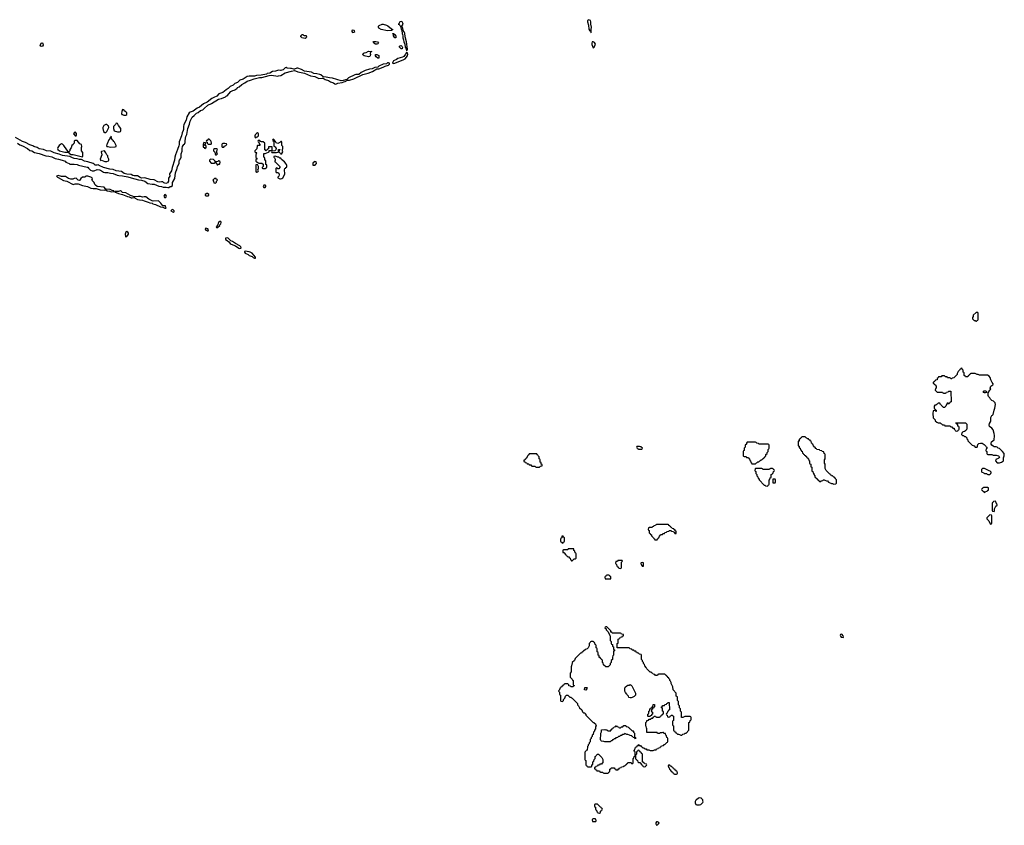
# Model space of a CAD drawing. Header units: inches. Extents: x 2769379 to 2883802, y 684208 to 828654.
# Tile 240 of 256: x 2855059 to 2873724, y 748405 to 763673. Entities that reach past the tile are written whole.
import ezdxf

# ---------------------------------------------------------------- set-up
doc = ezdxf.new("R2010")
doc.units = ezdxf.units.IN
doc.header["$MEASUREMENT"] = 0
for name, color, linetype in [('C8755', 7, 'Continuous'), ('C8756', 7, 'Continuous'), ('C8764', 7, 'Continuous'), ('C8765', 7, 'Continuous'), ('C8766', 7, 'Continuous'), ('C8775', 7, 'Continuous')]:
    doc.layers.add(name, color=color, linetype=linetype)

msp = doc.modelspace()

# ---------------------------------------------------------------- linework, layer by layer
at = {"layer": 'C8755', "color": 2, "elevation": 2}
for points in [[(2858590, 759719), (2858572, 759710), (2858582, 759690), (2858590, 759685), (2858602, 759682), (2858610, 759674), (2858630, 759674), (2858635, 759690), (2858626, 759710)], [(2858870, 759846), (2858850, 759846), (2858830, 759826), (2858824, 759816), (2858818, 759782), (2858782, 759750), (2858790, 759734), (2858810, 759734), (2858850, 759774), (2858855, 759785), (2858874, 759806), (2858878, 759830)], [(2857090, 759658), (2857070, 759646), (2857059, 759610), (2857064, 759564), (2857070, 759558), (2857090, 759565), (2857112, 759588), (2857119, 759610), (2857119, 759630), (2857110, 759648)], [(2858990, 759538), (2858958, 759530), (2858961, 759510), (2858990, 759485), (2859025, 759465), (2859050, 759431), (2859070, 759417), (2859150, 759387), (2859210, 759341), (2859230, 759336), (2859250, 759342), (2859255, 759350), (2859249, 759370), (2859229, 759390), (2859149, 759429), (2859090, 759469), (2859060, 759480), (2859014, 759530)], [(2859332, 759288), (2859322, 759278), (2859321, 759270), (2859332, 759250), (2859390, 759221), (2859406, 759206), (2859464, 759184), (2859484, 759164), (2859510, 759151), (2859527, 759153), (2859529, 759170), (2859464, 759250), (2859430, 759269), (2859410, 759275)]]:
    msp.add_lwpolyline(points, close=True, dxfattribs=at)
at = {"layer": 'C8756', "color": 2}
for points, elevation in [([(2855470, 763162), (2855458, 763170), (2855449, 763190), (2855470, 763234), (2855490, 763234), (2855500, 763220), (2855502, 763190), (2855490, 763168)], -2), ([(2857010, 761968), (2856997, 761930), (2856992, 761892), (2856994, 761874), (2857006, 761874), (2857030, 761862), (2857070, 761862), (2857087, 761873), (2857088, 761910), (2857070, 761928), (2857050, 761938), (2857030, 761966)], 2), ([(2856110, 761546), (2856090, 761526), (2856082, 761510), (2856090, 761494), (2856110, 761474), (2856130, 761474), (2856138, 761482), (2856136, 761516)], 2), ([(2856710, 761686), (2856690, 761686), (2856654, 761670), (2856632, 761630), (2856632, 761610), (2856650, 761554), (2856670, 761534), (2856690, 761534), (2856710, 761554), (2856748, 761630), (2856742, 761662), (2856730, 761666)], 2), ([(2856890, 761709), (2856876, 761684), (2856839, 761650), (2856838, 761610), (2856847, 761567), (2856910, 761546), (2856950, 761545), (2856968, 761552), (2856976, 761564), (2856978, 761610), (2856929, 761669), (2856910, 761708)], 2), ([(2856150, 761386), (2856110, 761386), (2856094, 761370), (2856094, 761330), (2856078, 761322), (2856074, 761310), (2856050, 761286), (2856035, 761245), (2856012, 761210), (2856010, 761186), (2855993, 761167), (2855992, 761150), (2856030, 761117), (2856070, 761119), (2856250, 761072), (2856259, 761090), (2856257, 761130), (2856253, 761153), (2856228, 761190), (2856228, 761252), (2856234, 761270), (2856230, 761306), (2856202, 761322)], 2), ([(2856790, 761466), (2856780, 761440), (2856770, 761435), (2856759, 761401), (2856750, 761394), (2856720, 761320), (2856710, 761308), (2856704, 761284), (2856710, 761272), (2856730, 761272), (2856777, 761257), (2856870, 761262), (2856886, 761270), (2856888, 761290), (2856858, 761350), (2856843, 761363), (2856830, 761386), (2856816, 761396), (2856800, 761420)], 2), ([(2858650, 761406), (2858630, 761406), (2858610, 761386), (2858598, 761382), (2858594, 761370), (2858598, 761358), (2858610, 761354), (2858614, 761330), (2858632, 761312), (2858690, 761314), (2858698, 761330), (2858690, 761366), (2858680, 761380)], 2), ([(2859570, 761526), (2859550, 761518), (2859522, 761490), (2859514, 761470), (2859514, 761450), (2859530, 761434), (2859542, 761438), (2859547, 761453), (2859570, 761454), (2859586, 761470), (2859586, 761510), (2859582, 761522)], 2), ([(2859610, 761386), (2859590, 761386), (2859578, 761382), (2859574, 761370), (2859578, 761358), (2859594, 761350), (2859598, 761318), (2859613, 761313), (2859614, 761290), (2859610, 761286), (2859570, 761286), (2859558, 761282), (2859552, 761228), (2859514, 761190), (2859514, 761170), (2859530, 761154), (2859550, 761154), (2859554, 761150), (2859542, 761138), (2859533, 761107), (2859533, 761073), (2859538, 761058), (2859554, 761050), (2859554, 761030), (2859538, 761022), (2859534, 760990), (2859553, 760973), (2859574, 760970), (2859578, 760958), (2859590, 760954), (2859652, 760952), (2859673, 760933), (2859674, 760890), (2859654, 760870), (2859658, 760858), (2859670, 760854), (2859710, 760854), (2859730, 760862), (2859746, 760870), (2859746, 760910), (2859742, 760922), (2859726, 760930), (2859726, 760990), (2859722, 761002), (2859706, 761010), (2859706, 761050), (2859702, 761062), (2859688, 761068), (2859686, 761130), (2859690, 761134), (2859710, 761134), (2859776, 761164), (2859786, 761170), (2859786, 761190), (2859790, 761194), (2859830, 761194), (2859842, 761198), (2859846, 761210), (2859846, 761250), (2859842, 761262), (2859830, 761266), (2859790, 761266), (2859778, 761262), (2859773, 761227), (2859758, 761222), (2859753, 761207), (2859738, 761202), (2859733, 761187), (2859727, 761187), (2859722, 761202), (2859708, 761208), (2859706, 761330), (2859676, 761356), (2859640, 761360), (2859627, 761367)], 2), ([(2855850, 761318), (2855830, 761308), (2855810, 761288), (2855785, 761250), (2855778, 761230), (2855785, 761210), (2855812, 761190), (2855916, 761164), (2855950, 761159), (2855970, 761162), (2855978, 761162), (2855986, 761170), (2855950, 761208), (2855898, 761290), (2855870, 761315)], 2), ([(2856669, 761189), (2856608, 761172), (2856605, 761170), (2856616, 761110), (2856586, 761030), (2856590, 761002), (2856610, 761011), (2856670, 760985), (2856710, 760985), (2856740, 761000), (2856748, 761010), (2856748, 761030), (2856729, 761069), (2856728, 761090), (2856709, 761109), (2856695, 761150)], 2), ([(2858550, 761346), (2858534, 761310), (2858534, 761270), (2858538, 761258), (2858553, 761253), (2858570, 761234), (2858590, 761242), (2858595, 761250), (2858596, 761276), (2858590, 761286), (2858570, 761286), (2858566, 761290), (2858566, 761310), (2858582, 761318), (2858586, 761330), (2858582, 761342)], 2), ([(2858790, 761226), (2858750, 761226), (2858734, 761210), (2858734, 761190), (2858753, 761173), (2858760, 761160), (2858762, 761130), (2858770, 761114), (2858790, 761114), (2858806, 761130), (2858798, 761150), (2858798, 761190), (2858806, 761210)], 2), ([(2858950, 761326), (2858910, 761326), (2858898, 761322), (2858894, 761310), (2858894, 761270), (2858898, 761258), (2858930, 761254), (2858942, 761278), (2858966, 761290), (2858986, 761310), (2858978, 761318)], 2), ([(2858673, 761027), (2858654, 761010), (2858654, 760990), (2858690, 760954), (2858750, 760954), (2858762, 760958), (2858766, 760990), (2858730, 761026)], 2), ([(2858830, 760998), (2858812, 760988), (2858778, 760982), (2858774, 760970), (2858778, 760958), (2858790, 760954), (2858805, 760925), (2858810, 760922), (2858828, 760932), (2858847, 760933), (2858856, 760944), (2858858, 760970), (2858850, 760986), (2858836, 760996)], 2), ([(2859570, 760926), (2859538, 760922), (2859534, 760910), (2859534, 760790), (2859550, 760782), (2859558, 760782), (2859567, 760793), (2859582, 760798), (2859586, 760810), (2859582, 760822), (2859566, 760830), (2859582, 760838), (2859586, 760850), (2859586, 760890)], 2), ([(2855790, 760718), (2855754, 760710), (2855774, 760690), (2855790, 760685), (2855890, 760625), (2855951, 760611), (2856070, 760552), (2856110, 760561), (2856170, 760559), (2856250, 760531), (2856342, 760510), (2856410, 760478), (2856450, 760471), (2856510, 760471), (2856586, 760446), (2856670, 760442), (2856686, 760450), (2856688, 760470), (2856658, 760498), (2856530, 760514), (2856494, 760534), (2856482, 760550), (2856470, 760586), (2856426, 760630), (2856438, 760650), (2856435, 760675), (2856406, 760690), (2856353, 760707), (2856310, 760706), (2856292, 760688), (2856250, 760686), (2856220, 760660), (2856202, 760630), (2856190, 760624), (2856166, 760630), (2856128, 760668), (2856090, 760664), (2856068, 760652), (2856029, 760649), (2855984, 760664), (2855930, 760702), (2855850, 760704)], 2), ([(2858750, 760666), (2858730, 760646), (2858722, 760630), (2858732, 760612), (2858738, 760578), (2858770, 760574), (2858787, 760593), (2858788, 760612), (2858806, 760630), (2858802, 760642), (2858786, 760650), (2858782, 760662)], 2), ([(2856702, 760458), (2856694, 760450), (2856714, 760430), (2856764, 760424), (2856790, 760412), (2856830, 760414), (2856842, 760418), (2856846, 760430), (2856810, 760438), (2856774, 760454)], 2), ([(2856970, 760429), (2856930, 760415), (2856862, 760418), (2856854, 760410), (2856930, 760378), (2857010, 760362), (2857104, 760324), (2857137, 760317), (2857170, 760299), (2857190, 760295), (2857230, 760305), (2857240, 760300), (2857245, 760290), (2857290, 760266), (2857330, 760256), (2857390, 760251), (2857418, 760238), (2857497, 760217), (2857524, 760204), (2857570, 760196), (2857585, 760185), (2857631, 760171), (2857728, 760128), (2857770, 760122), (2857810, 760098), (2857830, 760102), (2857838, 760110), (2857826, 760134), (2857826, 760146), (2857770, 760146), (2857733, 760193), (2857690, 760238), (2857590, 760233), (2857570, 760237), (2857509, 760269), (2857450, 760318), (2857416, 760316), (2857390, 760309), (2857350, 760319), (2857310, 760321), (2857230, 760314), (2857198, 760330), (2857161, 760341), (2857070, 760394), (2857010, 760398), (2856990, 760418)], 2), ([(2859710, 760538), (2859690, 760538), (2859672, 760510), (2859690, 760492), (2859710, 760494), (2859726, 760510), (2859726, 760530)], 2), ([(2857810, 760358), (2857792, 760330), (2857806, 760306), (2857830, 760305), (2857839, 760330), (2857830, 760348)], 2), ([(2858616, 760376), (2858604, 760376), (2858578, 760362), (2858574, 760350), (2858590, 760334), (2858630, 760334), (2858642, 760338), (2858646, 760350), (2858642, 760362)], 2), ([(2857950, 760078), (2857922, 760050), (2857970, 760025), (2857976, 760024), (2857986, 760030), (2857988, 760050), (2857970, 760068)], 2)]:
    msp.add_lwpolyline(points, close=True, dxfattribs=dict(at, elevation=elevation))
at = {"layer": 'C8756', "color": 2, "elevation": 2}
for points in [[(2860000, 762711), (2859965, 762715), (2859910, 762700), (2859850, 762691), (2859799, 762661), (2859752, 762650), (2859738, 762642), (2859637, 762623), (2859550, 762614), (2859510, 762603), (2859410, 762602), (2859370, 762593), (2859294, 762546), (2859235, 762525), (2859190, 762484), (2859139, 762461), (2859103, 762430), (2859050, 762404), (2859014, 762366), (2858970, 762345), (2858910, 762292), (2858835, 762265), (2858798, 762222), (2858741, 762199), (2858702, 762178), (2858612, 762108), (2858544, 762076), (2858470, 762016), (2858422, 761998), (2858350, 761936), (2858290, 761921), (2858273, 761907), (2858230, 761830), (2858212, 761770), (2858173, 761687), (2858162, 761650), (2858162, 761590), (2858157, 761570), (2858139, 761530), (2858126, 761470), (2858079, 761361), (2858082, 761310), (2858078, 761282), (2858053, 761210), (2858010, 761110), (2858000, 761070), (2857992, 761010), (2857948, 760872), (2857939, 760810), (2857899, 760750), (2857903, 760710), (2857879, 760670), (2857877, 760610), (2857858, 760582), (2857830, 760568), (2857790, 760584), (2857770, 760599), (2857750, 760602), (2857710, 760595), (2857678, 760598), (2857610, 760638), (2857530, 760645), (2857434, 760674), (2857370, 760669), (2857341, 760681), (2857290, 760715), (2857230, 760712), (2857201, 760721), (2857170, 760740), (2857090, 760742), (2857040, 760760), (2856990, 760793), (2856886, 760806), (2856830, 760835), (2856770, 760843), (2856650, 760870), (2856568, 760908), (2856550, 760923), (2856525, 760915), (2856490, 760914), (2856473, 760933), (2856450, 760946), (2856350, 760979), (2856290, 760991), (2856230, 761020), (2856190, 761024), (2856150, 761037), (2856090, 761045), (2856050, 761058), (2856010, 761081), (2855870, 761099), (2855810, 761124), (2855710, 761149), (2855650, 761179), (2855570, 761190), (2855510, 761213), (2855430, 761227), (2855390, 761253), (2855330, 761269), (2855310, 761284), (2855250, 761301), (2855170, 761343), (2855110, 761363), (2854981, 761441)], [(2855015, 761330), (2855061, 761301), (2855110, 761284), (2855210, 761232), (2855253, 761193), (2855290, 761187), (2855338, 761158), (2855430, 761137), (2855554, 761094), (2855610, 761087), (2855670, 761072), (2855730, 761039), (2855792, 761030), (2855865, 761010), (2855922, 760990), (2855935, 760975), (2855994, 760950), (2855998, 760938), (2856013, 760933), (2856090, 760936), (2856150, 760930), (2856175, 760915), (2856340, 760880), (2856350, 760876), (2856361, 760861), (2856403, 760823), (2856430, 760811), (2856470, 760811), (2856530, 760833), (2856570, 760830), (2856590, 760823), (2856645, 760785), (2856670, 760776), (2856730, 760775), (2856781, 760761), (2856830, 760757), (2856905, 760725), (2856938, 760718), (2857010, 760714), (2857110, 760697), (2857170, 760676), (2857310, 760640), (2857370, 760634), (2857430, 760610), (2857490, 760570), (2857570, 760555), (2857610, 760554), (2857696, 760516), (2857750, 760510), (2857779, 760499), (2857838, 760498), (2857870, 760491), (2857889, 760491), (2857910, 760511), (2857930, 760512), (2857958, 760530), (2857954, 760570), (2857957, 760590), (2857999, 760661), (2858014, 760770), (2858027, 760810), (2858039, 760830), (2858053, 760890), (2858084, 760950), (2858084, 760990), (2858089, 761010), (2858105, 761035), (2858119, 761070), (2858117, 761130), (2858138, 761182), (2858138, 761230), (2858148, 761270), (2858170, 761305), (2858185, 761315), (2858193, 761347), (2858193, 761370), (2858203, 761430), (2858210, 761462), (2858225, 761495), (2858246, 761610), (2858281, 761690), (2858293, 761750), (2858330, 761826), (2858366, 761854), (2858410, 761900), (2858443, 761917), (2858488, 761952), (2858530, 761963), (2858553, 761990), (2858628, 762052), (2858697, 762083), (2858830, 762164), (2858850, 762173), (2858883, 762177), (2858958, 762210), (2858975, 762225), (2858989, 762231), (2859064, 762310), (2859098, 762330), (2859123, 762337), (2859149, 762351), (2859182, 762378), (2859189, 762390), (2859218, 762402), (2859270, 762447), (2859324, 762476), (2859369, 762510), (2859434, 762526), (2859505, 762555), (2859557, 762563), (2859604, 762576), (2859650, 762579), (2859790, 762617), (2859830, 762622), (2859950, 762602), (2859966, 762610), (2860000, 762613)], [(2860000, 761355), (2859993, 761347), (2859950, 761328), (2859922, 761342), (2859910, 761366), (2859870, 761406), (2859858, 761402), (2859854, 761390), (2859858, 761378), (2859874, 761374), (2859874, 761290), (2859878, 761278), (2859904, 761264), (2859922, 761230), (2859913, 761207), (2859893, 761187), (2859838, 761182), (2859834, 761170), (2859838, 761158), (2859850, 761154), (2859930, 761154), (2859956, 761164), (2859966, 761170), (2859967, 761213), (2859990, 761214), (2859993, 761207), (2859978, 761202), (2859974, 761170), (2859992, 761152), (2860000, 761139)], [(2860000, 761047), (2859988, 761048), (2859970, 761066), (2859950, 761066), (2859910, 761086), (2859878, 761082), (2859874, 761070), (2859892, 761052), (2859902, 761030), (2859902, 761010), (2859894, 760990), (2859898, 760978), (2859910, 760974), (2859992, 760890), (2859991, 760869), (2859970, 760846), (2859950, 760846), (2859930, 760866), (2859914, 760850), (2859914, 760790), (2859918, 760778), (2859950, 760774), (2859970, 760762), (2859978, 760750), (2859978, 760730), (2859971, 760710), (2859952, 760690), (2859953, 760673), (2859990, 760656), (2860000, 760658)]]:
    msp.add_lwpolyline(points, dxfattribs=at)
at = {"layer": 'C8764', "color": 2, "elevation": 2}
for points in [[(2865872, 750000), (2865872, 749988), (2865854, 749970), (2865852, 749948), (2865833, 749927), (2865833, 749913), (2865824, 749896), (2865822, 749870), (2865814, 749850), (2865814, 749830), (2865798, 749822), (2865793, 749807), (2865774, 749790), (2865774, 749650), (2865778, 749638), (2865794, 749630), (2865794, 749550), (2865798, 749538), (2865813, 749533), (2865818, 749518), (2865830, 749514), (2865890, 749514), (2865902, 749518), (2865906, 749550), (2865922, 749558), (2865926, 749570), (2865926, 749610), (2865942, 749618), (2865946, 749650), (2865966, 749670), (2865966, 749710), (2865982, 749718), (2865986, 749730), (2866010, 749754), (2866030, 749754), (2866094, 749690), (2866100, 749680), (2866104, 749664), (2866114, 749650), (2866114, 749590), (2866098, 749582), (2866090, 749566), (2866058, 749562), (2866050, 749546), (2866018, 749542), (2866010, 749526), (2865978, 749522), (2865973, 749507), (2865958, 749502), (2865954, 749490), (2865958, 749478), (2865973, 749473), (2865978, 749458), (2865993, 749453), (2865998, 749438), (2866010, 749434), (2866050, 749434), (2866058, 749418), (2866070, 749414), (2866110, 749414), (2866118, 749398), (2866130, 749394), (2866210, 749394), (2866222, 749398), (2866227, 749413), (2866242, 749418), (2866246, 749430), (2866246, 749470), (2866262, 749478), (2866270, 749494), (2866330, 749494), (2866338, 749478), (2866353, 749473), (2866358, 749458), (2866390, 749454), (2866402, 749458), (2866407, 749473), (2866422, 749478), (2866427, 749493), (2866462, 749498), (2866467, 749513), (2866502, 749518), (2866510, 749534), (2866530, 749534), (2866547, 749553), (2866562, 749558), (2866567, 749573), (2866582, 749578), (2866590, 749594), (2866650, 749594), (2866658, 749578), (2866670, 749574), (2866682, 749578), (2866686, 749590), (2866686, 749670), (2866702, 749678), (2866706, 749710), (2866722, 749718), (2866726, 749730), (2866726, 749790), (2866722, 749802), (2866706, 749810), (2866706, 749830), (2866722, 749838), (2866726, 749870), (2866742, 749878), (2866747, 749893), (2866762, 749898), (2866767, 749913), (2866782, 749918), (2866787, 749933), (2866793, 749933), (2866798, 749918), (2866830, 749914), (2866838, 749898), (2866850, 749894), (2866870, 749874), (2866890, 749874), (2866910, 749854), (2866932, 749852), (2866950, 749834), (2866987, 749833), (2867010, 749822), (2867070, 749822), (2867090, 749834), (2867122, 749838), (2867130, 749854), (2867162, 749858), (2867170, 749874), (2867202, 749878), (2867207, 749893), (2867222, 749898), (2867227, 749913), (2867262, 749918), (2867267, 749933), (2867290, 749934), (2867327, 749973), (2867342, 749978), (2867346, 749990), (2867346, 750000)], [(2866264, 750000), (2866250, 749986), (2866150, 749988), (2866135, 749995), (2866090, 749998), (2866088, 750000)]]:
    msp.add_lwpolyline(points, dxfattribs=at)
for points in [[(2866790, 749826), (2866778, 749822), (2866773, 749807), (2866758, 749802), (2866754, 749790), (2866754, 749750), (2866738, 749742), (2866734, 749730), (2866734, 749670), (2866738, 749658), (2866753, 749653), (2866758, 749638), (2866773, 749633), (2866774, 749610), (2866790, 749594), (2866813, 749593), (2866853, 749553), (2866858, 749538), (2866873, 749533), (2866878, 749518), (2866910, 749514), (2866922, 749518), (2866927, 749533), (2866942, 749538), (2866946, 749550), (2866942, 749562), (2866907, 749567), (2866902, 749582), (2866887, 749587), (2866882, 749602), (2866866, 749610), (2866866, 749750), (2866862, 749762), (2866847, 749767), (2866842, 749782), (2866827, 749787), (2866822, 749802), (2866807, 749807), (2866802, 749822)], [(2867370, 749546), (2867358, 749542), (2867354, 749530), (2867358, 749498), (2867373, 749493), (2867374, 749470), (2867393, 749453), (2867398, 749438), (2867413, 749433), (2867418, 749418), (2867433, 749413), (2867438, 749398), (2867453, 749393), (2867458, 749378), (2867470, 749374), (2867510, 749374), (2867522, 749378), (2867526, 749390), (2867522, 749422), (2867507, 749427), (2867502, 749442), (2867487, 749447), (2867482, 749462), (2867467, 749467), (2867462, 749482), (2867447, 749487), (2867442, 749502), (2867427, 749507), (2867410, 749526), (2867390, 749526), (2867382, 749542)], [(2867950, 748926), (2867924, 748916), (2867890, 748886), (2867878, 748882), (2867864, 748856), (2867862, 748830), (2867878, 748798), (2867893, 748793), (2867947, 748793), (2867970, 748802), (2867986, 748810), (2868010, 748834), (2868018, 748850), (2868008, 748868), (2868007, 748887), (2867986, 748910), (2867982, 748922)], [(2866010, 748806), (2865970, 748806), (2865958, 748802), (2865954, 748770), (2865958, 748758), (2865974, 748750), (2865974, 748710), (2865978, 748698), (2865994, 748690), (2865998, 748658), (2866013, 748653), (2866018, 748638), (2866050, 748634), (2866066, 748650), (2866067, 748673), (2866082, 748678), (2866087, 748693), (2866102, 748698), (2866106, 748710), (2866102, 748722), (2866087, 748727), (2866082, 748742), (2866067, 748747)], [(2865970, 748526), (2865930, 748526), (2865918, 748522), (2865914, 748510), (2865918, 748478), (2865930, 748474), (2865970, 748474), (2865982, 748478), (2865986, 748490), (2865982, 748522)], [(2867150, 748469), (2867130, 748468), (2867118, 748450), (2867118, 748430), (2867130, 748405), (2867150, 748411), (2867169, 748430), (2867182, 748450), (2867177, 748457)]]:
    msp.add_lwpolyline(points, close=True, dxfattribs=at)
at = {"layer": 'C8765', "color": 2, "elevation": 2}
for points in [[(2870000, 755726), (2869990, 755726), (2869982, 755742), (2869970, 755746), (2869950, 755766), (2869890, 755766), (2869878, 755762), (2869874, 755750), (2869858, 755742), (2869853, 755727), (2869838, 755722), (2869833, 755687), (2869818, 755682), (2869814, 755670), (2869814, 755610), (2869818, 755598), (2869833, 755593), (2869838, 755558), (2869854, 755550), (2869858, 755518), (2869873, 755513), (2869878, 755498), (2869893, 755493), (2869898, 755458), (2869913, 755453), (2869918, 755438), (2869933, 755433), (2869938, 755418), (2869953, 755413), (2869958, 755398), (2869973, 755393), (2869978, 755378), (2869993, 755373), (2869998, 755358), (2870000, 755357)], [(2867346, 750000), (2867346, 750050), (2867342, 750062), (2867326, 750070), (2867322, 750102), (2867306, 750110), (2867302, 750142), (2867270, 750146), (2867262, 750162), (2867250, 750166), (2867230, 750158), (2867204, 750156), (2867190, 750146), (2867150, 750146), (2867142, 750162), (2867130, 750166), (2866950, 750166), (2866946, 750170), (2866946, 750230), (2866938, 750250), (2866936, 750276), (2866928, 750290), (2866926, 750350), (2866946, 750370), (2866947, 750393), (2866982, 750398), (2866990, 750414), (2867022, 750418), (2867030, 750434), (2867062, 750438), (2867067, 750453), (2867082, 750458), (2867090, 750474), (2867110, 750474), (2867118, 750458), (2867130, 750454), (2867190, 750454), (2867202, 750458), (2867207, 750473), (2867222, 750478), (2867227, 750493), (2867242, 750498), (2867247, 750513), (2867262, 750518), (2867266, 750550), (2867262, 750562), (2867246, 750570), (2867246, 750610), (2867242, 750622), (2867226, 750630), (2867226, 750650), (2867242, 750658), (2867247, 750673), (2867282, 750678), (2867290, 750694), (2867322, 750698), (2867327, 750713), (2867342, 750718), (2867350, 750734), (2867373, 750733), (2867374, 750590), (2867358, 750582), (2867353, 750567), (2867338, 750562), (2867334, 750530), (2867318, 750522), (2867314, 750510), (2867318, 750498), (2867334, 750490), (2867338, 750458), (2867350, 750454), (2867382, 750458), (2867387, 750473), (2867402, 750478), (2867410, 750494), (2867430, 750494), (2867438, 750478), (2867453, 750473), (2867454, 750390), (2867438, 750382), (2867434, 750370), (2867434, 750310), (2867438, 750298), (2867454, 750290), (2867454, 750210), (2867458, 750198), (2867473, 750193), (2867478, 750178), (2867493, 750173), (2867498, 750158), (2867513, 750153), (2867530, 750134), (2867550, 750134), (2867564, 750124), (2867590, 750114), (2867610, 750114), (2867630, 750134), (2867662, 750138), (2867670, 750154), (2867690, 750154), (2867746, 750210), (2867746, 750350), (2867762, 750358), (2867767, 750393), (2867782, 750398), (2867786, 750410), (2867786, 750450), (2867782, 750462), (2867770, 750466), (2867670, 750466), (2867644, 750456), (2867630, 750446), (2867607, 750447), (2867606, 750550), (2867586, 750570), (2867586, 750610), (2867566, 750630), (2867566, 750670), (2867546, 750690), (2867546, 750750), (2867526, 750770), (2867526, 750830), (2867522, 750842), (2867506, 750850), (2867506, 750910), (2867446, 750970), (2867438, 751030), (2867406, 751090), (2867406, 751110), (2867396, 751136), (2867386, 751150), (2867386, 751170), (2867367, 751187), (2867362, 751202), (2867347, 751207), (2867342, 751222), (2867327, 751227), (2867322, 751242), (2867307, 751247), (2867290, 751266), (2867170, 751266), (2867158, 751262), (2867150, 751246), (2867110, 751246), (2867102, 751262), (2867070, 751266), (2867062, 751282), (2867050, 751286), (2867030, 751306), (2867010, 751306), (2866946, 751370), (2866936, 751396), (2866908, 751428), (2866906, 751450), (2866886, 751470), (2866886, 751490), (2866866, 751510), (2866866, 751530), (2866846, 751550), (2866846, 751630), (2866842, 751642), (2866810, 751646), (2866790, 751666), (2866770, 751666), (2866762, 751682), (2866747, 751687), (2866742, 751702), (2866710, 751706), (2866702, 751722), (2866670, 751726), (2866662, 751742), (2866630, 751746), (2866622, 751762), (2866610, 751766), (2866387, 751767), (2866386, 751850), (2866402, 751858), (2866406, 751870), (2866406, 751930), (2866422, 751938), (2866427, 751953), (2866442, 751958), (2866447, 751973), (2866482, 751978), (2866487, 751993), (2866502, 751998), (2866506, 752010), (2866502, 752022), (2866470, 752026), (2866462, 752042), (2866450, 752046), (2866290, 752046), (2866282, 752062), (2866267, 752067), (2866266, 752090), (2866206, 752150), (2866190, 752166), (2866170, 752166), (2866158, 752162), (2866154, 752150), (2866174, 752130), (2866174, 752110), (2866213, 752073), (2866244, 752004), (2866254, 751990), (2866254, 751910), (2866258, 751898), (2866274, 751890), (2866274, 751850), (2866278, 751838), (2866294, 751830), (2866298, 751798), (2866314, 751790), (2866314, 751750), (2866318, 751738), (2866334, 751730), (2866334, 751710), (2866318, 751702), (2866314, 751690), (2866314, 751630), (2866304, 751616), (2866294, 751590), (2866294, 751550), (2866274, 751530), (2866274, 751490), (2866254, 751470), (2866253, 751447), (2866212, 751408), (2866170, 751408), (2866127, 751447), (2866122, 751482), (2866106, 751490), (2866106, 751530), (2866102, 751542), (2866087, 751547), (2866082, 751562), (2866067, 751567), (2866062, 751582), (2866047, 751587), (2866042, 751622), (2866026, 751630), (2866026, 751670), (2866022, 751682), (2866006, 751690), (2866006, 751750), (2866002, 751762), (2865986, 751770), (2865986, 751810), (2865982, 751822), (2865966, 751830), (2865962, 751862), (2865947, 751867), (2865942, 751882), (2865930, 751886), (2865890, 751886), (2865878, 751882), (2865873, 751867), (2865854, 751850), (2865852, 751808), (2865834, 751770), (2865814, 751750), (2865784, 751736), (2865750, 751706), (2865738, 751702), (2865734, 751690), (2865718, 751682), (2865710, 751666), (2865690, 751666), (2865590, 751566), (2865574, 751530), (2865533, 751487), (2865533, 751473), (2865524, 751456), (2865522, 751430), (2865514, 751410), (2865513, 751313), (2865494, 751290), (2865494, 751210), (2865533, 751173), (2865538, 751158), (2865554, 751150), (2865554, 751070), (2865558, 751058), (2865573, 751053), (2865573, 751047), (2865558, 751042), (2865550, 751026), (2865510, 751026), (2865502, 751042), (2865470, 751046), (2865466, 751050), (2865466, 751070), (2865450, 751086), (2865390, 751086), (2865378, 751082), (2865373, 751067), (2865358, 751062), (2865353, 751047), (2865338, 751042), (2865333, 751027), (2865318, 751022), (2865313, 751007), (2865298, 751002), (2865294, 750970), (2865278, 750962), (2865274, 750950), (2865278, 750938), (2865294, 750930), (2865294, 750890), (2865298, 750878), (2865314, 750870), (2865314, 750770), (2865318, 750758), (2865350, 750754), (2865366, 750770), (2865366, 750790), (2865390, 750814), (2865406, 750850), (2865427, 750873), (2865450, 750874), (2865490, 750834), (2865510, 750834), (2865518, 750818), (2865530, 750814), (2865634, 750710), (2865634, 750690), (2865654, 750670), (2865670, 750634), (2865714, 750590), (2865730, 750554), (2865750, 750534), (2865770, 750534), (2865778, 750518), (2865794, 750510), (2865794, 750490), (2865930, 750354), (2865952, 750352), (2865958, 750338), (2865974, 750330), (2865978, 750298), (2865992, 750290), (2865978, 750282), (2865974, 750270), (2865974, 750230), (2865954, 750210), (2865954, 750190), (2865934, 750170), (2865932, 750128), (2865914, 750110), (2865914, 750090), (2865894, 750070), (2865894, 750050), (2865874, 750030), (2865872, 750000)], [(2866088, 750000), (2866078, 750010), (2866068, 750030), (2866068, 750068), (2866076, 750096), (2866078, 750150), (2866087, 750173), (2866090, 750214), (2866150, 750222), (2866173, 750213), (2866192, 750212), (2866210, 750194), (2866250, 750194), (2866262, 750198), (2866267, 750213), (2866282, 750218), (2866287, 750233), (2866302, 750238), (2866307, 750253), (2866322, 750258), (2866327, 750273), (2866362, 750278), (2866370, 750294), (2866378, 750278), (2866410, 750274), (2866418, 750258), (2866430, 750254), (2866450, 750254), (2866470, 750274), (2866490, 750274), (2866510, 750294), (2866550, 750294), (2866558, 750278), (2866590, 750274), (2866598, 750258), (2866613, 750253), (2866618, 750238), (2866633, 750233), (2866670, 750194), (2866690, 750194), (2866694, 750190), (2866694, 750170), (2866714, 750150), (2866714, 750090), (2866718, 750078), (2866734, 750070), (2866734, 750050), (2866730, 750046), (2866722, 750062), (2866687, 750067), (2866682, 750082), (2866667, 750087), (2866662, 750102), (2866630, 750106), (2866616, 750116), (2866587, 750127), (2866568, 750128), (2866530, 750146), (2866513, 750127), (2866490, 750126), (2866470, 750106), (2866450, 750106), (2866430, 750086), (2866410, 750086), (2866390, 750066), (2866358, 750062), (2866350, 750046), (2866330, 750046), (2866310, 750026), (2866298, 750022), (2866290, 750006), (2866270, 750006), (2866264, 750000)]]:
    msp.add_lwpolyline(points, dxfattribs=at)
for points in [[(2866810, 755586), (2866770, 755586), (2866758, 755582), (2866754, 755570), (2866758, 755558), (2866773, 755553), (2866778, 755538), (2866790, 755534), (2866850, 755534), (2866862, 755538), (2866866, 755550), (2866836, 755576)], [(2869010, 755666), (2868850, 755666), (2868834, 755650), (2868834, 755630), (2868814, 755610), (2868814, 755570), (2868794, 755550), (2868794, 755510), (2868778, 755502), (2868774, 755490), (2868774, 755410), (2868778, 755398), (2868790, 755394), (2868830, 755394), (2868838, 755378), (2868873, 755373), (2868878, 755358), (2868893, 755353), (2868898, 755318), (2868913, 755313), (2868918, 755278), (2868933, 755273), (2868938, 755258), (2868950, 755254), (2869010, 755254), (2869027, 755273), (2869042, 755278), (2869050, 755294), (2869070, 755294), (2869090, 755314), (2869102, 755318), (2869110, 755334), (2869130, 755334), (2869150, 755354), (2869162, 755358), (2869166, 755370), (2869182, 755378), (2869186, 755390), (2869206, 755410), (2869206, 755430), (2869226, 755450), (2869227, 755473), (2869246, 755490), (2869246, 755530), (2869262, 755538), (2869266, 755550), (2869266, 755610), (2869262, 755622), (2869250, 755626), (2869070, 755626), (2869062, 755642), (2869030, 755646), (2869022, 755662)], [(2864850, 755446), (2864730, 755446), (2864718, 755442), (2864713, 755427), (2864698, 755422), (2864693, 755407), (2864678, 755402), (2864673, 755367), (2864658, 755362), (2864653, 755347), (2864638, 755342), (2864633, 755327), (2864618, 755322), (2864614, 755310), (2864618, 755298), (2864633, 755293), (2864638, 755278), (2864670, 755274), (2864678, 755258), (2864710, 755254), (2864718, 755238), (2864750, 755234), (2864758, 755218), (2864770, 755214), (2864830, 755214), (2864838, 755198), (2864850, 755194), (2864910, 755194), (2864930, 755214), (2864962, 755218), (2864966, 755230), (2864962, 755242), (2864946, 755250), (2864942, 755282), (2864926, 755290), (2864926, 755330), (2864922, 755342), (2864906, 755350), (2864906, 755390), (2864887, 755407), (2864882, 755422), (2864867, 755427), (2864862, 755442)], [(2869330, 755166), (2869290, 755166), (2869278, 755162), (2869270, 755146), (2869150, 755146), (2869142, 755162), (2869130, 755166), (2869010, 755166), (2868998, 755162), (2868994, 755130), (2868998, 755118), (2869014, 755110), (2869014, 755070), (2869034, 755050), (2869034, 755030), (2869054, 755010), (2869058, 754978), (2869074, 754970), (2869074, 754950), (2869170, 754854), (2869193, 754853), (2869198, 754838), (2869230, 754834), (2869242, 754838), (2869247, 754853), (2869262, 754858), (2869266, 754870), (2869266, 754950), (2869282, 754958), (2869286, 754990), (2869302, 754998), (2869306, 755010), (2869306, 755050), (2869322, 755058), (2869327, 755073), (2869342, 755078), (2869346, 755110), (2869362, 755118), (2869366, 755130), (2869362, 755142), (2869347, 755147), (2869342, 755162)], [(2869370, 754966), (2869338, 754962), (2869334, 754950), (2869334, 754910), (2869338, 754898), (2869370, 754894), (2869382, 754898), (2869386, 754910), (2869386, 754950), (2869382, 754962)], [(2867350, 754106), (2867130, 754106), (2867118, 754102), (2867110, 754086), (2867078, 754082), (2867073, 754067), (2867058, 754062), (2867050, 754046), (2866990, 754046), (2866978, 754042), (2866974, 754010), (2866978, 753998), (2866994, 753990), (2866994, 753950), (2867013, 753933), (2867018, 753918), (2867034, 753910), (2867034, 753890), (2867074, 753850), (2867078, 753838), (2867093, 753833), (2867098, 753818), (2867130, 753814), (2867142, 753818), (2867147, 753833), (2867162, 753838), (2867167, 753853), (2867182, 753858), (2867186, 753890), (2867202, 753898), (2867207, 753913), (2867242, 753918), (2867250, 753934), (2867282, 753938), (2867290, 753954), (2867322, 753958), (2867330, 753974), (2867362, 753978), (2867370, 753994), (2867410, 753994), (2867418, 753978), (2867450, 753974), (2867458, 753958), (2867473, 753953), (2867478, 753938), (2867490, 753934), (2867502, 753938), (2867506, 753950), (2867502, 753982), (2867487, 753987), (2867482, 754002), (2867467, 754007), (2867462, 754022), (2867427, 754027), (2867422, 754042), (2867407, 754047), (2867402, 754062), (2867387, 754067), (2867382, 754082), (2867367, 754087), (2867362, 754102)], [(2865350, 753886), (2865338, 753882), (2865334, 753850), (2865318, 753842), (2865314, 753830), (2865314, 753790), (2865318, 753778), (2865333, 753773), (2865338, 753758), (2865350, 753754), (2865362, 753758), (2865367, 753773), (2865382, 753778), (2865386, 753790), (2865386, 753850), (2865382, 753862), (2865367, 753867), (2865362, 753882)], [(2865550, 753646), (2865470, 753646), (2865458, 753642), (2865450, 753626), (2865370, 753626), (2865358, 753622), (2865354, 753610), (2865358, 753578), (2865373, 753573), (2865413, 753533), (2865418, 753518), (2865433, 753513), (2865450, 753494), (2865473, 753493), (2865478, 753478), (2865494, 753470), (2865498, 753438), (2865513, 753433), (2865518, 753418), (2865530, 753414), (2865570, 753454), (2865590, 753454), (2865606, 753470), (2865606, 753550), (2865602, 753562), (2865586, 753570), (2865582, 753602), (2865566, 753610), (2865562, 753642)], [(2866470, 753426), (2866410, 753426), (2866398, 753422), (2866390, 753406), (2866358, 753402), (2866354, 753370), (2866358, 753358), (2866374, 753350), (2866378, 753318), (2866393, 753313), (2866398, 753298), (2866413, 753293), (2866418, 753278), (2866450, 753274), (2866462, 753278), (2866466, 753290), (2866466, 753390), (2866486, 753410), (2866482, 753422)], [(2866870, 753386), (2866838, 753382), (2866834, 753370), (2866838, 753338), (2866853, 753333), (2866858, 753318), (2866870, 753314), (2866882, 753318), (2866886, 753330), (2866886, 753370), (2866882, 753382)], [(2866230, 753146), (2866190, 753146), (2866178, 753142), (2866173, 753127), (2866158, 753122), (2866154, 753110), (2866158, 753078), (2866170, 753074), (2866250, 753074), (2866262, 753078), (2866266, 753110), (2866262, 753122), (2866247, 753127), (2866242, 753142)], [(2865790, 750966), (2865768, 750970), (2865770, 751014), (2865810, 751014), (2865814, 751010), (2865812, 750988)], [(2866630, 750818), (2866609, 750829), (2866598, 750850), (2866575, 750875), (2866568, 750890), (2866540, 750920), (2866528, 750950), (2866528, 751010), (2866536, 751024), (2866566, 751050), (2866590, 751062), (2866610, 751062), (2866630, 751072), (2866650, 751062), (2866662, 751050), (2866732, 750908), (2866734, 750870), (2866710, 750846), (2866670, 750826), (2866650, 750818)], [(2866970, 750466), (2866966, 750470), (2866966, 750510), (2866982, 750518), (2866986, 750530), (2866986, 750570), (2867002, 750578), (2867007, 750613), (2867022, 750618), (2867027, 750633), (2867042, 750638), (2867047, 750653), (2867062, 750658), (2867067, 750693), (2867090, 750694), (2867094, 750690), (2867093, 750647), (2867078, 750642), (2867073, 750627), (2867058, 750622), (2867053, 750607), (2867038, 750602), (2867034, 750590), (2867038, 750558), (2867054, 750550), (2867054, 750510), (2867038, 750502), (2867033, 750487), (2867018, 750482), (2867010, 750466)]]:
    msp.add_lwpolyline(points, close=True, dxfattribs=at)
at = {"layer": 'C8766', "color": 2}
for points, elevation in [([(2862030, 763462), (2861910, 763489), (2861868, 763510), (2861858, 763530), (2861858, 763550), (2861875, 763565), (2861930, 763591), (2861950, 763591), (2862010, 763571), (2862037, 763557), (2862110, 763502), (2862134, 763490), (2862110, 763466)], -2), ([(2862290, 763640), (2862265, 763630), (2862244, 763596), (2862234, 763590), (2862250, 763587), (2862264, 763564), (2862279, 763550), (2862290, 763491), (2862305, 763470), (2862308, 763410), (2862317, 763390), (2862319, 763370), (2862319, 763330), (2862337, 763290), (2862338, 763250), (2862358, 763210), (2862369, 763150), (2862380, 763130), (2862390, 763085), (2862403, 763097), (2862409, 763111), (2862394, 763250), (2862365, 763350), (2862360, 763420), (2862350, 763444), (2862328, 763470), (2862322, 763510), (2862304, 763550), (2862326, 763590), (2862325, 763610), (2862312, 763632)], 2), ([(2865850, 763673), (2865825, 763655), (2865822, 763630), (2865841, 763570), (2865851, 763491), (2865870, 763462), (2865878, 763458), (2865885, 763430), (2865890, 763425), (2865894, 763430), (2865893, 763490), (2865901, 763530), (2865889, 763589), (2865889, 763630), (2865877, 763657)], 2), ([(2861363, 763477), (2861356, 763464), (2861355, 763450), (2861370, 763431), (2861390, 763436), (2861409, 763450), (2861403, 763463), (2861398, 763470)], 2), ([(2862190, 763328), (2862169, 763329), (2862146, 763370), (2862142, 763402), (2862130, 763406), (2862127, 763413), (2862150, 763414), (2862154, 763394), (2862170, 763392), (2862190, 763362), (2862193, 763350)], -2), ([(2860470, 763318), (2860410, 763326), (2860402, 763342), (2860389, 763349), (2860388, 763370), (2860402, 763378), (2860410, 763391), (2860434, 763390), (2860438, 763378), (2860453, 763373), (2860490, 763372), (2860494, 763350), (2860490, 763328)], -2), ([(2861830, 763209), (2861806, 763210), (2861770, 763228), (2861762, 763250), (2861770, 763258), (2861790, 763261), (2861810, 763261), (2861842, 763250), (2861862, 763230), (2861850, 763218)], -2), ([(2865930, 763255), (2865909, 763251), (2865903, 763230), (2865905, 763205), (2865930, 763142), (2865950, 763152), (2865972, 763210), (2865958, 763238)], 2), ([(2861670, 762969), (2861589, 762989), (2861570, 762998), (2861562, 763010), (2861569, 763030), (2861590, 763045), (2861629, 763051), (2861670, 763074), (2861734, 763070), (2861718, 763062), (2861704, 763036), (2861702, 763030), (2861712, 763010), (2861702, 762990), (2861690, 762978)], -2), ([(2862390, 763049), (2862382, 763030), (2862370, 763020), (2862343, 762977), (2862318, 762962), (2862230, 762939), (2862200, 762920), (2862145, 762895), (2862130, 762870), (2862128, 762850), (2862150, 762842), (2862330, 762910), (2862365, 762930), (2862413, 762990), (2862417, 763017), (2862410, 763042)], 2), ([(2862310, 763118), (2862290, 763119), (2862261, 763150), (2862261, 763170), (2862270, 763177), (2862290, 763186), (2862306, 763170), (2862313, 763147)], -2), ([(2861850, 762946), (2861818, 762970), (2861806, 762990), (2861806, 763010), (2861810, 763014), (2861830, 763012), (2861870, 762992), (2861870, 762946)], -2), ([(2860650, 760986), (2860638, 760982), (2860633, 760967), (2860618, 760962), (2860614, 760950), (2860618, 760918), (2860650, 760914), (2860662, 760918), (2860667, 760933), (2860682, 760938), (2860686, 760950), (2860682, 760982)], 2)]:
    msp.add_lwpolyline(points, close=True, dxfattribs=dict(at, elevation=elevation))
at = {"layer": 'C8766', "color": 2, "elevation": 2}
for points in [[(2860000, 762613), (2860010, 762614), (2860090, 762663), (2860210, 762699), (2860270, 762708), (2860290, 762704), (2860330, 762684), (2860458, 762658), (2860569, 762609), (2860653, 762593), (2860730, 762560), (2860790, 762564), (2860810, 762562), (2860850, 762537), (2860910, 762518), (2860950, 762496), (2861010, 762473), (2861030, 762455), (2861050, 762451), (2861092, 762468), (2861170, 762484), (2861203, 762497), (2861230, 762503), (2861275, 762525), (2861311, 762529), (2861390, 762552), (2861566, 762634), (2861662, 762658), (2861750, 762692), (2861830, 762741), (2861870, 762742), (2861950, 762770), (2861990, 762790), (2862051, 762809), (2862072, 762830), (2862069, 762850), (2862050, 762857), (2862030, 762852), (2862010, 762839), (2861949, 762831), (2861868, 762790), (2861846, 762774), (2861790, 762764), (2861738, 762742), (2861688, 762732), (2861611, 762710), (2861530, 762671), (2861490, 762636), (2861469, 762631), (2861430, 762632), (2861410, 762626), (2861291, 762570), (2861260, 762540), (2861190, 762518), (2861150, 762517), (2860990, 762563), (2860930, 762570), (2860870, 762585), (2860812, 762592), (2860770, 762627), (2860750, 762635), (2860690, 762648), (2860634, 762654), (2860590, 762678), (2860456, 762696), (2860401, 762730), (2860334, 762754), (2860310, 762753), (2860270, 762735), (2860255, 762735), (2860210, 762747), (2860190, 762745), (2860130, 762757), (2860110, 762764), (2860090, 762758), (2860055, 762725), (2860030, 762713), (2860010, 762710), (2860000, 762711)], [(2860000, 761139), (2860010, 761122), (2860030, 761134), (2860046, 761170), (2860038, 761190), (2860038, 761210), (2860046, 761230), (2860046, 761270), (2860026, 761290), (2860026, 761350), (2860022, 761362), (2860010, 761366), (2860000, 761355)], [(2860000, 760658), (2860030, 760663), (2860046, 760674), (2860078, 760730), (2860082, 760750), (2860078, 760830), (2860086, 760850), (2860102, 760858), (2860107, 760873), (2860122, 760878), (2860126, 760890), (2860122, 760922), (2860110, 760926), (2860106, 760950), (2860080, 760980), (2860023, 761023), (2860010, 761046), (2860000, 761047)]]:
    msp.add_lwpolyline(points, dxfattribs=at)
at = {"layer": 'C8775', "color": 2, "elevation": 2}
for points in [[(2873210, 758126), (2873190, 758126), (2873134, 758070), (2873134, 758050), (2873122, 758030), (2873124, 758004), (2873150, 757974), (2873170, 757974), (2873190, 757962), (2873198, 757962), (2873207, 757973), (2873222, 757978), (2873226, 757990), (2873226, 758110), (2873222, 758122)], [(2872910, 757066), (2872898, 757062), (2872893, 757047), (2872878, 757042), (2872874, 757030), (2872850, 757006), (2872833, 756967), (2872830, 756946), (2872770, 756886), (2872738, 756882), (2872730, 756866), (2872710, 756866), (2872702, 756882), (2872690, 756886), (2872650, 756886), (2872642, 756902), (2872610, 756906), (2872590, 756926), (2872550, 756926), (2872538, 756922), (2872530, 756906), (2872490, 756906), (2872478, 756902), (2872473, 756887), (2872454, 756870), (2872453, 756847), (2872418, 756842), (2872413, 756827), (2872398, 756822), (2872393, 756807), (2872378, 756802), (2872374, 756790), (2872378, 756778), (2872393, 756773), (2872398, 756758), (2872413, 756753), (2872434, 756730), (2872434, 756690), (2872418, 756682), (2872414, 756650), (2872450, 756614), (2872550, 756614), (2872558, 756598), (2872570, 756594), (2872610, 756594), (2872622, 756598), (2872627, 756613), (2872662, 756618), (2872670, 756634), (2872713, 756633), (2872714, 756430), (2872698, 756422), (2872694, 756410), (2872678, 756402), (2872670, 756386), (2872662, 756402), (2872650, 756406), (2872638, 756402), (2872614, 756350), (2872590, 756326), (2872570, 756326), (2872527, 756367), (2872522, 756382), (2872507, 756387), (2872502, 756402), (2872490, 756406), (2872470, 756406), (2872453, 756387), (2872438, 756382), (2872433, 756367), (2872410, 756366), (2872394, 756350), (2872394, 756310), (2872398, 756298), (2872413, 756293), (2872418, 756278), (2872433, 756273), (2872434, 756250), (2872427, 756247), (2872422, 756262), (2872410, 756266), (2872378, 756262), (2872372, 756210), (2872374, 756130), (2872414, 756090), (2872414, 756070), (2872444, 756044), (2872470, 756034), (2872510, 756034), (2872518, 756018), (2872533, 756013), (2872550, 755994), (2872590, 755994), (2872598, 755978), (2872610, 755974), (2872690, 755974), (2872710, 755954), (2872730, 755954), (2872750, 755934), (2872770, 755934), (2872774, 755930), (2872774, 755910), (2872793, 755893), (2872798, 755878), (2872810, 755874), (2872842, 755878), (2872847, 755893), (2872862, 755898), (2872866, 755910), (2872866, 755950), (2872862, 755962), (2872846, 755970), (2872842, 756002), (2872827, 756007), (2872822, 756022), (2872807, 756027), (2872807, 756033), (2872993, 756033), (2872998, 756018), (2873014, 756010), (2873014, 755910), (2872998, 755902), (2872993, 755887), (2872978, 755882), (2872973, 755867), (2872938, 755862), (2872933, 755847), (2872918, 755842), (2872914, 755810), (2872930, 755794), (2872950, 755794), (2872970, 755774), (2872990, 755774), (2873014, 755750), (2873014, 755730), (2873034, 755710), (2873034, 755690), (2873114, 755610), (2873150, 755594), (2873170, 755574), (2873210, 755574), (2873218, 755590), (2873220, 755620), (2873226, 755630), (2873240, 755640), (2873270, 755645), (2873304, 755644), (2873344, 755624), (2873374, 755590), (2873378, 755578), (2873394, 755570), (2873393, 755547), (2873378, 755542), (2873374, 755510), (2873378, 755498), (2873394, 755490), (2873394, 755450), (2873398, 755438), (2873413, 755433), (2873490, 755432), (2873510, 755422), (2873570, 755422), (2873614, 755410), (2873632, 755390), (2873622, 755370), (2873610, 755358), (2873565, 755335), (2873554, 755310), (2873590, 755274), (2873630, 755272), (2873670, 755286), (2873709, 755310), (2873709, 755370), (2873724, 755410), (2873719, 755450), (2873690, 755489), (2873630, 755546), (2873606, 755550), (2873586, 755570), (2873570, 755578), (2873530, 755578), (2873510, 755589), (2873486, 755606), (2873475, 755630), (2873475, 755650), (2873482, 755670), (2873529, 755711), (2873529, 755729), (2873539, 755770), (2873537, 755790), (2873532, 755830), (2873510, 755897), (2873490, 755929), (2873446, 755966), (2873437, 755990), (2873443, 756017), (2873464, 756050), (2873468, 756068), (2873469, 756131), (2873488, 756170), (2873503, 756177), (2873515, 756190), (2873530, 756274), (2873544, 756310), (2873559, 756379), (2873548, 756410), (2873520, 756440), (2873490, 756458), (2873463, 756483), (2873448, 756508), (2873426, 756530), (2873418, 756550), (2873420, 756600), (2873450, 756654), (2873466, 756670), (2873458, 756690), (2873469, 756730), (2873508, 756752), (2873515, 756765), (2873514, 756774), (2873495, 756795), (2873468, 756850), (2873455, 756890), (2873437, 756917), (2873404, 756936), (2873256, 756936), (2873230, 756948), (2873208, 756948), (2873170, 756966), (2873090, 756966), (2873078, 756962), (2873073, 756947), (2873058, 756942), (2873054, 756930), (2873038, 756922), (2873030, 756906), (2872990, 756906), (2872982, 756922), (2872966, 756930), (2872966, 756970), (2872962, 756982), (2872946, 756990), (2872946, 757030), (2872927, 757047), (2872922, 757062)], [(2873350, 756598), (2873328, 756610), (2873328, 756630), (2873343, 756637), (2873370, 756638), (2873382, 756630), (2873394, 756610), (2873390, 756606), (2873370, 756598)], [(2873350, 755166), (2873310, 755166), (2873294, 755150), (2873294, 755110), (2873298, 755098), (2873330, 755094), (2873338, 755078), (2873350, 755074), (2873390, 755074), (2873398, 755058), (2873410, 755054), (2873450, 755054), (2873470, 755074), (2873478, 755090), (2873478, 755098), (2873458, 755118), (2873440, 755120)], [(2873410, 754806), (2873330, 754806), (2873318, 754802), (2873313, 754787), (2873298, 754782), (2873294, 754770), (2873298, 754758), (2873313, 754753), (2873318, 754738), (2873333, 754733), (2873338, 754718), (2873350, 754714), (2873362, 754718), (2873367, 754733), (2873402, 754738), (2873407, 754753), (2873422, 754758), (2873426, 754770), (2873422, 754802)], [(2873550, 754546), (2873518, 754542), (2873513, 754527), (2873498, 754522), (2873494, 754510), (2873494, 754370), (2873498, 754358), (2873530, 754354), (2873538, 754370), (2873540, 754400), (2873566, 754450), (2873586, 754470), (2873582, 754502), (2873567, 754507), (2873562, 754542)], [(2873450, 754286), (2873394, 754230), (2873394, 754210), (2873433, 754173), (2873458, 754118), (2873470, 754114), (2873482, 754118), (2873486, 754130), (2873486, 754270), (2873482, 754282)], [(2870630, 752026), (2870618, 752022), (2870614, 752006), (2870618, 751990), (2870630, 751972), (2870670, 751967), (2870678, 751970), (2870670, 751998), (2870650, 752018)]]:
    msp.add_lwpolyline(points, close=True, dxfattribs=at)
msp.add_lwpolyline([(2870000, 755357), (2870013, 755353), (2870018, 755318), (2870034, 755310), (2870034, 755270), (2870038, 755258), (2870054, 755250), (2870054, 755210), (2870058, 755198), (2870074, 755190), (2870074, 755130), (2870078, 755118), (2870093, 755113), (2870098, 755078), (2870114, 755070), (2870114, 755050), (2870134, 755030), (2870134, 755010), (2870174, 754970), (2870178, 754958), (2870194, 754950), (2870198, 754938), (2870213, 754933), (2870218, 754918), (2870230, 754914), (2870250, 754934), (2870282, 754938), (2870290, 754954), (2870310, 754954), (2870324, 754944), (2870353, 754933), (2870374, 754930), (2870394, 754910), (2870450, 754882), (2870470, 754882), (2870490, 754872), (2870530, 754874), (2870546, 754890), (2870546, 754950), (2870526, 754970), (2870522, 754982), (2870506, 754990), (2870502, 755002), (2870487, 755007), (2870470, 755026), (2870450, 755026), (2870442, 755042), (2870430, 755046), (2870422, 755062), (2870410, 755066), (2870346, 755130), (2870328, 755168), (2870326, 755250), (2870318, 755270), (2870318, 755330), (2870326, 755350), (2870326, 755430), (2870322, 755442), (2870306, 755450), (2870302, 755482), (2870270, 755486), (2870262, 755502), (2870227, 755507), (2870222, 755522), (2870167, 755527), (2870162, 755542), (2870147, 755547), (2870142, 755562), (2870127, 755567), (2870122, 755582), (2870107, 755587), (2870102, 755622), (2870087, 755627), (2870082, 755642), (2870066, 755650), (2870062, 755682), (2870047, 755687), (2870042, 755702), (2870027, 755707), (2870010, 755726), (2870000, 755726)], dxfattribs=at)

doc.saveas('drawing.dxf')
